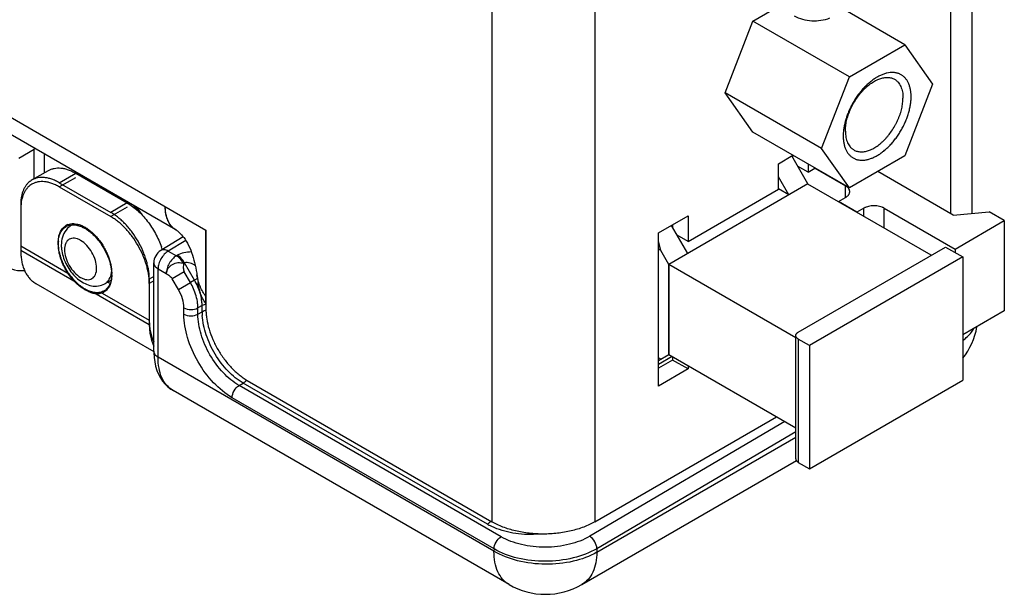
# Model space of a CAD drawing. Header units: inches. Extents: x 0 to 22, y 0 to 17.
# Tile 9 of 29: x 3.1 to 4.5, y 11.1 to 11.9. Entities that reach past the tile are written whole.
import ezdxf

# ---------------------------------------------------------------- set-up
doc = ezdxf.new("R2010")
doc.units = ezdxf.units.IN
doc.header["$LTSCALE"] = 1.21
doc.header["$MEASUREMENT"] = 0
doc.layers.get('0').update_dxf_attribs({"linetype": 'CONTINUOUS'})
for name, color, linetype in [('02___PRT_ALL_AXES', 7, 'CONTINUOUS'), ('03___PRT_ALL_CURVES', 7, 'CONTINUOUS'), ('FEATURES', 7, 'CONTINUOUS')]:
    doc.layers.add(name, color=color, linetype=linetype)

msp = doc.modelspace()

# ---------------------------------------------------------------- linework, layer by layer
at = {"color": 3, "linetype": 'CONTINUOUS'}
for p, q in [((4.4292, 14.1102), (4.4292, 11.6152)), ((3.7695, 13.7871), (3.7695, 11.1915)), ((3.911, 13.7871), (3.911, 11.1915)), ((1.9806, 12.3984), (3.3764, 11.5924)), ((3.335, 11.5927), (1.9951, 12.3663)), ((4.3999, 12.0001), (4.3999, 11.6153)), ((4.2042, 11.6721), (4.2137, 11.6776)), ((3.3764, 11.5924), (3.3764, 11.4839)), ((3.3653, 11.5251), (3.3641, 11.531)), ((3.433, 11.3859), (3.7695, 11.1915)), ((3.911, 11.1915), (4.1609, 11.3358))]:
    msp.add_line(p, q, dxfattribs=at)
at = {"color": 7, "linetype": 'CONTINUOUS'}
for p, q in [((4.1285, 11.8795), (4.1631, 11.8995)), ((4.3374, 11.847), (4.2584, 11.8926)), ((4.0903, 11.7811), (4.1285, 11.8795)), ((4.261, 11.8029), (4.1285, 11.8795)), ((4.261, 11.8029), (4.3374, 11.847)), ((4.3374, 11.847), (4.3755, 11.7927)), ((4.2229, 11.7045), (4.261, 11.8029)), ((4.3755, 11.7927), (4.3374, 11.6943)), ((4.2229, 11.7045), (4.0903, 11.7811)), ((4.1285, 11.7268), (4.0903, 11.7811)), ((4.261, 11.6502), (4.1285, 11.7268)), ((3.119, 11.6911), (3.1405, 11.7037)), ((3.1414, 11.7044), (3.1405, 11.704)), ((3.1417, 11.7043), (3.1405, 11.7037)), ((3.1405, 11.663), (3.1405, 11.7037)), ((3.1546, 11.6711), (3.1546, 11.6969)), ((4.261, 11.6502), (4.2229, 11.7045)), ((4.2041, 11.6557), (4.1818, 11.6942)), ((4.3374, 11.6943), (4.261, 11.6502)), ((4.2136, 11.6775), (4.2557, 11.6532)), ((4.4039, 11.613), (4.3002, 11.6728)), ((3.1748, 11.6517), (3.1974, 11.6648)), ((4.2041, 11.6557), (4.0128, 11.5452)), ((4.178, 11.6406), (4.1636, 11.6656)), ((4.3735, 11.5577), (4.2039, 11.6556)), ((4.2041, 11.6557), (4.2041, 11.6556)), ((3.1748, 11.6517), (3.2455, 11.6109)), ((4.178, 11.6406), (4.1637, 11.6489)), ((4.2557, 11.6371), (4.2557, 11.6532)), ((3.1223, 11.6295), (3.1218, 11.624)), ((4.246, 11.6315), (4.2557, 11.6371)), ((4.2713, 11.6168), (4.246, 11.6315)), ((4.246, 11.6315), (4.246, 11.6313)), ((3.1218, 11.6211), (3.1218, 11.5648)), ((3.2682, 11.624), (3.2455, 11.6109)), ((4.2811, 11.6225), (4.2713, 11.6168)), ((4.2713, 11.6168), (4.2713, 11.6167)), ((4.2811, 11.611), (4.2811, 11.6225)), ((4.3089, 11.6225), (4.4064, 11.5662)), ((4.3089, 11.595), (4.3089, 11.6225)), ((4.4039, 11.613), (4.4531, 11.6173)), ((4.474, 11.6053), (4.4531, 11.6173)), ((4.4064, 11.5662), (4.474, 11.6053)), ((4.474, 11.6053), (4.474, 11.4812)), ((3.1927, 11.5995), (3.1911, 11.5986)), ((4.0388, 11.5603), (4.0166, 11.5988)), ((3.3451, 11.5831), (3.3144, 11.5644)), ((3.3486, 11.5782), (3.3245, 11.5635)), ((4.0017, 11.5645), (3.9987, 11.5768)), ((3.3245, 11.5635), (3.3358, 11.557)), ((4.0017, 11.5645), (3.9987, 11.5663)), ((4.0128, 11.5452), (4.0017, 11.5645)), ((4.1908, 11.4522), (4.3932, 11.5691)), ((4.3932, 11.5691), (4.4169, 11.5554)), ((4.4064, 11.5662), (4.4064, 11.5615)), ((3.3048, 11.4259), (3.3048, 11.5473)), ((3.3371, 11.5578), (3.3358, 11.557)), ((3.3471, 11.5472), (3.3458, 11.5464)), ((3.3608, 11.5235), (3.3471, 11.5472)), ((4.4169, 11.5554), (4.2062, 11.4338)), ((4.4169, 11.5554), (4.4169, 11.386)), ((3.3106, 11.5392), (3.3219, 11.5326)), ((3.3106, 11.4177), (3.3106, 11.5392)), ((3.3467, 11.5349), (3.3302, 11.5254)), ((3.3551, 11.5203), (3.3467, 11.5349)), ((4.0128, 11.5452), (4.0128, 11.4215)), ((4.013, 11.5453), (4.1874, 11.4446)), ((4.013, 11.4212), (4.013, 11.5453)), ((3.2459, 11.5233), (3.2374, 11.5186)), ((3.2436, 11.5247), (3.2449, 11.5272)), ((3.3048, 11.5226), (3.2986, 11.5191)), ((3.3386, 11.5108), (3.3302, 11.5254)), ((3.3386, 11.5108), (3.3551, 11.5203)), ((3.3608, 11.5235), (3.3551, 11.5203)), ((3.3649, 11.5259), (3.3608, 11.5235)), ((3.2986, 11.5191), (3.2986, 11.4627)), ((3.3461, 11.4769), (3.3461, 11.4855)), ((3.3711, 11.4886), (3.3654, 11.4854)), ((3.3654, 11.4768), (3.3654, 11.4854)), ((3.3654, 11.4768), (3.3711, 11.48)), ((3.3725, 11.4893), (3.3711, 11.4886)), ((3.3711, 11.48), (3.3711, 11.4886)), ((3.3725, 11.4807), (3.3711, 11.48)), ((4.474, 11.4812), (4.4169, 11.4482)), ((4.1874, 11.278), (4.1874, 11.4474)), ((4.2062, 11.4338), (4.1908, 11.4426)), ((4.1908, 11.4426), (4.1908, 11.2732)), ((3.3048, 11.4259), (3.3048, 11.4241)), ((4.2062, 11.4338), (4.2062, 11.2644)), ((3.7724, 11.1511), (3.3106, 11.4177)), ((3.9987, 11.4133), (4.013, 11.4216)), ((4.0175, 11.4186), (3.9987, 11.4077)), ((4.0017, 11.4151), (3.9987, 11.4168)), ((4.013, 11.4212), (4.1874, 11.3205)), ((4.2062, 11.2644), (4.4169, 11.386)), ((3.7931, 11.1053), (3.3312, 11.372)), ((3.4221, 11.3789), (3.4276, 11.382)), ((3.7821, 11.171), (3.4221, 11.3789)), ((3.4289, 11.3828), (3.4276, 11.382)), ((3.7634, 11.1881), (3.4276, 11.382)), ((3.7725, 11.1542), (3.4124, 11.362)), ((4.1724, 11.3292), (3.9041, 11.1716)), ((3.9138, 11.1497), (4.1874, 11.3076)), ((4.1874, 11.3152), (3.9139, 11.1546)), ((3.8931, 11.1053), (4.1881, 11.2756)), ((4.1908, 11.2732), (4.2062, 11.2644)), ((3.7647, 11.189), (3.7634, 11.1881)), ((3.7727, 11.1835), (3.7654, 11.187)), ((3.7725, 11.1542), (3.7724, 11.1511)), ((3.9139, 11.1546), (3.9138, 11.1497))]:
    msp.add_line(p, q, dxfattribs=at)
at = {"color": 3, "linetype": 'CONTINUOUS'}
for points in [[(3.335, 11.5927), (3.3353, 11.5925), (3.3362, 11.5919), (3.3372, 11.5912), (3.3384, 11.5902), (3.3398, 11.589), (3.3412, 11.5876), (3.3427, 11.586), (3.3443, 11.5841), (3.346, 11.582), (3.3477, 11.5797), (3.3494, 11.5771), (3.351, 11.5742), (3.3526, 11.5712), (3.3541, 11.568), (3.3555, 11.5647), (3.3568, 11.5614), (3.3579, 11.5581), (3.359, 11.5547), (3.36, 11.5512), (3.3609, 11.5477), (3.3617, 11.5441), (3.3625, 11.5405), (3.3632, 11.5368), (3.3638, 11.533), (3.3641, 11.531)], [(3.3641, 11.531), (3.3644, 11.5293), (3.3649, 11.5258), (3.3654, 11.5221), (3.3656, 11.5204)]]:
    msp.add_lwpolyline(points, dxfattribs=at)
at = {"color": 7, "linetype": 'CONTINUOUS'}
msp.add_lwpolyline([(3.3048, 11.4241), (3.3051, 11.4175), (3.306, 11.4112), (3.3073, 11.4052), (3.309, 11.3996), (3.3112, 11.3943), (3.3138, 11.3894), (3.3169, 11.3848), (3.3203, 11.3807), (3.3242, 11.377), (3.3283, 11.3738), (3.3312, 11.3721)], dxfattribs=at)
for centre, radius, start, end in [((3.216, 11.6278), 0.0364, 96.8235, 100.2833), ((3.2239, 11.6247), 0.0336, 95.8947, 97.9241), ((3.1895, 11.6212), 0.0677, 177.575, 180.0208), ((3.1671, 11.5326), 0.1442, 36.9206, 40.6089), ((3.1561, 11.5254), 0.1593, 32.9769, 38.1013), ((3.2051, 11.576), 0.0266, 134.9533, 141.8613), ((3.2048, 11.5763), 0.0262, 128.1959, 134.9581), ((3.2043, 11.5769), 0.0253, 121.253, 128.1987), ((3.1992, 11.5854), 0.0155, 113.38, 121.2414), ((3.3248, 11.5473), 0.02, 121.2963, 180.0115), ((3.1594, 11.5482), 0.0337, 233.3418, 234.6023), ((3.1592, 11.548), 0.0334, 234.5994, 239.9873), ((3.2804, 11.4773), 0.0862, 23.5221, 29.9233), ((3.2865, 11.4804), 0.0859, 28.7214, 30.0941), ((3.2887, 11.4816), 0.0834, 21.3128, 28.7787), ((3.451, 11.4802), 0.0798, 180.1089, 183.6373), ((4.3381, 11.4777), 0.1, 322.056, 349.4859), ((3.8035, 11.2576), 0.0802, 240.0055, 241.6409), ((3.8431, 11.1919), 0.1, 239.9995, 299.9999)]:
    msp.add_arc(centre, radius, start, end, dxfattribs=at)
msp.add_ellipse((3.1547, 11.6278), major_axis=(0.0507, 0.0862), ratio=0.582437, start_param=-3.922731, end_param=-2.749826, dxfattribs=at)
for points, knots in [([(4.2339, 11.8834), (4.23, 11.8819), (4.2219, 11.8797), (4.2094, 11.879), (4.1969, 11.8811), (4.1892, 11.8844), (4.1855, 11.8865)], [0, 0, 0, 0, 0.249256, 0.498656, 0.749004, 1, 1, 1, 1]), ([(4.3459, 11.7756), (4.3459, 11.7773), (4.3457, 11.7806), (4.3451, 11.7855), (4.344, 11.79), (4.3424, 11.7941), (4.3408, 11.7972), (4.3393, 11.7994), (4.338, 11.801), (4.3367, 11.8024), (4.3353, 11.8036), (4.3338, 11.8048), (4.3322, 11.8058), (4.3306, 11.8067), (4.3288, 11.8074), (4.327, 11.808), (4.3251, 11.8084), (4.3232, 11.8087), (4.3205, 11.8089), (4.317, 11.8088), (4.3126, 11.8081), (4.3082, 11.8068), (4.3037, 11.8049), (4.2991, 11.8025), (4.2945, 11.7996), (4.29, 11.7962), (4.2856, 11.7924), (4.2813, 11.7881), (4.2771, 11.7834), (4.2732, 11.7785), (4.2695, 11.7732), (4.2662, 11.7677), (4.2631, 11.762), (4.2604, 11.7562), (4.258, 11.7503), (4.256, 11.7444), (4.2545, 11.7385), (4.2534, 11.7328), (4.2527, 11.7272), (4.2525, 11.7235), (4.2525, 11.7217)], [0, 0, 0, 0, 0.030976, 0.060367, 0.088146, 0.114399, 0.139287, 0.151298, 0.163062, 0.174623, 0.186028, 0.197326, 0.20857, 0.219815, 0.231113, 0.242518, 0.25408, 0.265844, 0.277855, 0.302744, 0.329002, 0.356782, 0.386162, 0.41715, 0.449696, 0.4837, 0.519024, 0.555494, 0.59291, 0.631055, 0.669692, 0.708579, 0.747465, 0.786102, 0.824246, 0.861662, 0.898128, 0.933451, 0.967465, 1, 1, 1, 1]), ([(4.2555, 11.7281), (4.2555, 11.7293), (4.2556, 11.7316), (4.256, 11.7364), (4.2571, 11.7425), (4.2589, 11.7487), (4.2606, 11.7536), (4.2622, 11.7574), (4.2639, 11.7611), (4.2664, 11.766), (4.2699, 11.7719), (4.2739, 11.7774), (4.2773, 11.7815), (4.2799, 11.7845), (4.2827, 11.7872), (4.2863, 11.7906), (4.2902, 11.7936), (4.2941, 11.7961), (4.297, 11.7978), (4.2999, 11.7992), (4.3028, 11.8003), (4.3056, 11.8012), (4.3084, 11.8018), (4.3111, 11.8021), (4.3138, 11.8021), (4.3163, 11.8019), (4.3187, 11.8014), (4.321, 11.8006), (4.3224, 11.7999), (4.3231, 11.7995)], [0, 0, 0, 0, 0.030646, 0.062382, 0.128717, 0.198283, 0.234033, 0.270259, 0.306836, 0.343634, 0.417345, 0.49035, 0.526272, 0.561636, 0.596326, 0.630236, 0.695306, 0.726334, 0.756267, 0.78507, 0.812727, 0.839245, 0.864661, 0.889041, 0.912483, 0.935122, 0.95712, 0.978674, 1, 1, 1, 1]), ([(4.3231, 11.7995), (4.3236, 11.7992), (4.3245, 11.7986), (4.3258, 11.7977), (4.3269, 11.7966), (4.3285, 11.795), (4.3301, 11.7927), (4.3318, 11.7896), (4.3331, 11.7861), (4.334, 11.7823), (4.3346, 11.7781), (4.3347, 11.7753), (4.3347, 11.7738)], [0, 0, 0, 0, 0.053915, 0.108089, 0.162773, 0.218209, 0.332132, 0.45146, 0.57734, 0.710555, 0.851502, 1, 1, 1, 1]), ([(4.2525, 11.7217), (4.2525, 11.72), (4.2527, 11.7166), (4.2533, 11.7117), (4.2544, 11.7072), (4.256, 11.7031), (4.2576, 11.7), (4.2591, 11.6978), (4.2604, 11.6963), (4.2617, 11.6949), (4.2631, 11.6936), (4.2646, 11.6924), (4.2662, 11.6914), (4.2679, 11.6906), (4.2696, 11.6898), (4.2714, 11.6893), (4.2733, 11.6888), (4.2752, 11.6885), (4.2779, 11.6883), (4.2814, 11.6884), (4.2858, 11.6892), (4.2902, 11.6905), (4.2947, 11.6923), (4.2993, 11.6947), (4.3039, 11.6976), (4.3084, 11.701), (4.3128, 11.7049), (4.3171, 11.7091), (4.3213, 11.7138), (4.3252, 11.7188), (4.3289, 11.724), (4.3323, 11.7295), (4.3353, 11.7352), (4.3381, 11.741), (4.3404, 11.7469), (4.3424, 11.7528), (4.3439, 11.7587), (4.345, 11.7644), (4.3457, 11.7701), (4.3459, 11.7738), (4.3459, 11.7756)], [0, 0, 0, 0, 0.030976, 0.060367, 0.088146, 0.114399, 0.139287, 0.151298, 0.163062, 0.174623, 0.186028, 0.197326, 0.20857, 0.219815, 0.231113, 0.242518, 0.25408, 0.265844, 0.277855, 0.302744, 0.329002, 0.356782, 0.386162, 0.41715, 0.449696, 0.4837, 0.519024, 0.555494, 0.59291, 0.631055, 0.669692, 0.708579, 0.747465, 0.786102, 0.824246, 0.861662, 0.898128, 0.933451, 0.967465, 1, 1, 1, 1]), ([(4.2671, 11.7025), (4.2678, 11.7021), (4.2692, 11.7014), (4.2715, 11.7006), (4.274, 11.7001), (4.2765, 11.6998), (4.2791, 11.6999), (4.2818, 11.7002), (4.2846, 11.7008), (4.2874, 11.7016), (4.2903, 11.7028), (4.2932, 11.7042), (4.2961, 11.7058), (4.3001, 11.7084), (4.3039, 11.7114), (4.3076, 11.7147), (4.3103, 11.7175), (4.313, 11.7204), (4.3164, 11.7246), (4.3204, 11.7301), (4.3239, 11.736), (4.3264, 11.7408), (4.3281, 11.7446), (4.3296, 11.7483), (4.3314, 11.7533), (4.3331, 11.7594), (4.3342, 11.7656), (4.3346, 11.7704), (4.3347, 11.7727), (4.3347, 11.7738)], [0, 0, 0, 0, 0.021326, 0.04288, 0.064878, 0.087517, 0.110959, 0.135339, 0.160755, 0.187273, 0.21493, 0.243733, 0.273666, 0.304694, 0.369764, 0.403674, 0.438364, 0.473728, 0.50965, 0.582655, 0.656366, 0.693164, 0.729741, 0.765967, 0.801717, 0.871283, 0.937618, 0.969354, 1, 1, 1, 1]), ([(4.2555, 11.7281), (4.2555, 11.7267), (4.2556, 11.7238), (4.2562, 11.7197), (4.2571, 11.7159), (4.2584, 11.7124), (4.2601, 11.7093), (4.2618, 11.707), (4.2633, 11.7054), (4.2645, 11.7043), (4.2658, 11.7033), (4.2667, 11.7027), (4.2671, 11.7025)], [0, 0, 0, 0, 0.148498, 0.289445, 0.42266, 0.54854, 0.667868, 0.781791, 0.837227, 0.891911, 0.946085, 1, 1, 1, 1]), ([(3.1373, 11.6555), (3.1363, 11.6549), (3.1344, 11.6536), (3.1317, 11.6512), (3.1294, 11.6484), (3.1273, 11.6453), (3.1256, 11.6418), (3.1236, 11.6366), (3.1227, 11.6324), (3.1223, 11.6295)], [0, 0, 0, 0, 0.112306, 0.226042, 0.342542, 0.46299, 0.588358, 0.719386, 1, 1, 1, 1]), ([(3.1748, 11.6517), (3.1731, 11.6527), (3.1698, 11.6545), (3.1646, 11.6566), (3.1595, 11.6581), (3.1546, 11.6589), (3.1499, 11.6591), (3.1454, 11.6586), (3.1412, 11.6574), (3.1385, 11.6562), (3.1373, 11.6555)], [0, 0, 0, 0, 0.148588, 0.289513, 0.422729, 0.548649, 0.668007, 0.781943, 0.89199, 1, 1, 1, 1]), ([(4.2597, 11.6499), (4.2592, 11.6505), (4.2583, 11.6514), (4.2569, 11.6524), (4.2561, 11.6529), (4.2557, 11.6532)], [0, 0, 0, 0, 0.47548, 0.731834, 1, 1, 1, 1]), ([(4.2557, 11.6371), (4.2562, 11.6373), (4.257, 11.6379), (4.2582, 11.6388), (4.2592, 11.6397), (4.26, 11.6407), (4.2607, 11.6418), (4.2612, 11.6429), (4.2614, 11.644), (4.2615, 11.6447), (4.2615, 11.6451)], [0, 0, 0, 0, 0.148399, 0.289397, 0.422747, 0.548678, 0.668011, 0.781925, 0.891977, 1, 1, 1, 1]), ([(4.2615, 11.6451), (4.2615, 11.6455), (4.2614, 11.6464), (4.2611, 11.6476), (4.2605, 11.6488), (4.26, 11.6496), (4.2597, 11.6499)], [0, 0, 0, 0, 0.237199, 0.479852, 0.732807, 1, 1, 1, 1]), ([(4.3089, 11.6225), (4.3085, 11.6227), (4.3075, 11.6232), (4.3054, 11.6241), (4.3025, 11.625), (4.2995, 11.6255), (4.2969, 11.6257), (4.295, 11.6258), (4.2931, 11.6257), (4.2905, 11.6255), (4.2875, 11.625), (4.2846, 11.6241), (4.2825, 11.6232), (4.2815, 11.6227), (4.2811, 11.6225)], [0, 0, 0, 0, 0.055786, 0.114178, 0.237367, 0.366956, 0.433263, 0.5, 0.566737, 0.633044, 0.762632, 0.885822, 0.944214, 1, 1, 1, 1]), ([(3.2986, 11.5191), (3.2986, 11.5211), (3.2984, 11.5253), (3.2976, 11.5317), (3.2963, 11.5382), (3.2946, 11.5449), (3.2924, 11.5516), (3.2888, 11.5606), (3.2833, 11.5715), (3.2766, 11.5817), (3.2706, 11.5893), (3.2659, 11.5945), (3.261, 11.5994), (3.256, 11.6038), (3.2509, 11.6076), (3.2473, 11.6099), (3.2455, 11.6109)], [0, 0, 0, 0, 0.055836, 0.114192, 0.174797, 0.237374, 0.301576, 0.367026, 0.499994, 0.632963, 0.698414, 0.762618, 0.825196, 0.885803, 0.944162, 1, 1, 1, 1]), ([(3.1842, 11.5924), (3.1819, 11.5895), (3.1786, 11.5827), (3.1776, 11.5753), (3.1776, 11.5716)], [0, 0, 0, 0, 0.493714, 1, 1, 1, 1]), ([(3.2262, 11.54), (3.2262, 11.5436), (3.2248, 11.5512), (3.2201, 11.5619), (3.2132, 11.5714), (3.206, 11.5774), (3.2, 11.5803), (3.1958, 11.5813), (3.1919, 11.5812), (3.1884, 11.5799), (3.1855, 11.5775), (3.1827, 11.5728), (3.182, 11.5684), (3.182, 11.5655)], [0, 0, 0, 0, 0.138346, 0.291579, 0.444828, 0.583166, 0.64366, 0.697777, 0.74645, 0.791907, 0.837364, 0.886024, 1, 1, 1, 1]), ([(3.1218, 11.5648), (3.1218, 11.5624), (3.122, 11.5577), (3.1228, 11.551), (3.1242, 11.5446), (3.1262, 11.5388), (3.1286, 11.5334), (3.1317, 11.5287), (3.1352, 11.5245), (3.1378, 11.5222), (3.1393, 11.5212)], [0, 0, 0, 0, 0.146945, 0.287102, 0.420263, 0.546665, 0.666872, 0.781714, 0.892294, 1, 1, 1, 1]), ([(3.1776, 11.5716), (3.1776, 11.5705), (3.1778, 11.5663), (3.1785, 11.5621), (3.1793, 11.5589)], [0, 0, 0, 0, 0.243355, 1, 1, 1, 1]), ([(3.182, 11.5655), (3.182, 11.5618), (3.1834, 11.5542), (3.1881, 11.5435), (3.1951, 11.534), (3.2022, 11.528), (3.2082, 11.5251), (3.2124, 11.5241), (3.2163, 11.5242), (3.2198, 11.5255), (3.2227, 11.5279), (3.2255, 11.5326), (3.2262, 11.537), (3.2262, 11.54)], [0, 0, 0, 0, 0.138346, 0.291579, 0.444828, 0.583166, 0.64366, 0.697777, 0.74645, 0.791907, 0.837364, 0.886024, 1, 1, 1, 1]), ([(3.3245, 11.5635), (3.3225, 11.5623), (3.3188, 11.5591), (3.3144, 11.5531), (3.3115, 11.5463), (3.3106, 11.5415), (3.3106, 11.5392)], [0, 0, 0, 0, 0.238308, 0.501085, 0.763267, 1, 1, 1, 1]), ([(3.3245, 11.5635), (3.3228, 11.5645), (3.3195, 11.5659), (3.3157, 11.5652), (3.3144, 11.5644)], [0, 0, 0, 0, 0.552963, 1, 1, 1, 1]), ([(3.3564, 11.5623), (3.353, 11.5623), (3.3463, 11.5616), (3.3398, 11.5594), (3.3371, 11.5578)], [0, 0, 0, 0, 0.523095, 1, 1, 1, 1]), ([(3.1793, 11.5589), (3.181, 11.5521), (3.1869, 11.539), (3.1985, 11.5257), (3.2099, 11.5185), (3.2191, 11.5154), (3.2286, 11.5151), (3.2346, 11.5171), (3.2373, 11.5185)], [0, 0, 0, 0, 0.265645, 0.526848, 0.649683, 0.767771, 0.883918, 1, 1, 1, 1]), ([(3.3048, 11.5473), (3.3048, 11.5458), (3.3061, 11.5423), (3.309, 11.5401), (3.3106, 11.5392)], [0, 0, 0, 0, 0.449192, 1, 1, 1, 1]), ([(3.3358, 11.557), (3.3338, 11.5558), (3.3301, 11.5526), (3.3257, 11.5466), (3.3228, 11.5398), (3.3219, 11.5349), (3.3219, 11.5326)], [0, 0, 0, 0, 0.238326, 0.501098, 0.763273, 1, 1, 1, 1]), ([(3.3458, 11.5464), (3.3445, 11.5466), (3.3419, 11.5472), (3.3378, 11.5476), (3.3337, 11.5466), (3.3287, 11.5443), (3.3238, 11.54), (3.3219, 11.535), (3.3219, 11.5326)], [0, 0, 0, 0, 0.12455, 0.255871, 0.38993, 0.523539, 0.774946, 1, 1, 1, 1]), ([(3.3458, 11.5464), (3.3452, 11.5476), (3.3425, 11.5516), (3.3389, 11.5552), (3.3358, 11.557)], [0, 0, 0, 0, 0.267287, 1, 1, 1, 1]), ([(3.3471, 11.5472), (3.3464, 11.5483), (3.3438, 11.5524), (3.3402, 11.556), (3.3371, 11.5578)], [0, 0, 0, 0, 0.267282, 1, 1, 1, 1]), ([(3.3458, 11.5464), (3.3456, 11.5445), (3.3449, 11.5406), (3.3457, 11.5366), (3.3467, 11.5349)], [0, 0, 0, 0, 0.496868, 1, 1, 1, 1]), ([(3.3619, 11.5434), (3.3596, 11.5448), (3.3559, 11.5467), (3.3509, 11.5481), (3.3481, 11.5478), (3.3471, 11.5472)], [0, 0, 0, 0, 0.514121, 0.768744, 1, 1, 1, 1]), ([(3.2449, 11.5272), (3.2451, 11.5278), (3.246, 11.5301), (3.2466, 11.5326), (3.2468, 11.5345)], [0, 0, 0, 0, 0.237833, 1, 1, 1, 1]), ([(3.2374, 11.5186), (3.238, 11.5189), (3.2405, 11.5205), (3.2424, 11.5228), (3.2436, 11.5247)], [0, 0, 0, 0, 0.244253, 1, 1, 1, 1]), ([(3.3219, 11.5326), (3.3234, 11.5317), (3.3266, 11.5298), (3.3292, 11.527), (3.3302, 11.5254)], [0, 0, 0, 0, 0.485631, 1, 1, 1, 1]), ([(3.3461, 11.4855), (3.3461, 11.4897), (3.3446, 11.4986), (3.341, 11.5067), (3.3386, 11.5108)], [0, 0, 0, 0, 0.474421, 1, 1, 1, 1]), ([(3.3654, 11.4854), (3.3654, 11.4875), (3.3648, 11.4965), (3.3622, 11.5053), (3.3594, 11.5117)], [0, 0, 0, 0, 0.231107, 1, 1, 1, 1]), ([(3.3711, 11.4886), (3.3711, 11.4905), (3.3707, 11.4984), (3.3686, 11.5062), (3.3664, 11.5119)], [0, 0, 0, 0, 0.232578, 1, 1, 1, 1]), ([(3.3461, 11.4855), (3.349, 11.4839), (3.3558, 11.4825), (3.3626, 11.4838), (3.3654, 11.4854)], [0, 0, 0, 0, 0.498873, 1, 1, 1, 1]), ([(3.3764, 11.4905), (3.376, 11.4904), (3.3747, 11.4901), (3.3734, 11.4897), (3.3725, 11.4893)], [0, 0, 0, 0, 0.259173, 1, 1, 1, 1]), ([(3.3765, 11.4819), (3.3761, 11.4818), (3.3748, 11.4815), (3.3734, 11.4811), (3.3725, 11.4807)], [0, 0, 0, 0, 0.25927, 1, 1, 1, 1]), ([(3.3461, 11.4769), (3.349, 11.4752), (3.3558, 11.4739), (3.3626, 11.4752), (3.3654, 11.4768)], [0, 0, 0, 0, 0.498873, 1, 1, 1, 1]), ([(3.4124, 11.362), (3.403, 11.3675), (3.3852, 11.3825), (3.3644, 11.4109), (3.3502, 11.4431), (3.3461, 11.466), (3.3461, 11.4769)], [0, 0, 0, 0, 0.237183, 0.499994, 0.762811, 1, 1, 1, 1]), ([(3.4221, 11.3789), (3.4141, 11.3835), (3.3988, 11.3962), (3.381, 11.4205), (3.3689, 11.4479), (3.3654, 11.4675), (3.3654, 11.4768)], [0, 0, 0, 0, 0.237316, 0.500087, 0.762814, 1, 1, 1, 1]), ([(3.4276, 11.382), (3.42, 11.3864), (3.4055, 11.3985), (3.3883, 11.4213), (3.376, 11.4474), (3.3719, 11.4661), (3.3713, 11.4751)], [0, 0, 0, 0, 0.234934, 0.495391, 0.758336, 1, 1, 1, 1]), ([(3.2986, 11.4627), (3.2986, 11.4599), (3.2988, 11.4545), (3.3003, 11.4444), (3.3026, 11.4373), (3.3047, 11.433)], [0, 0, 0, 0, 0.272544, 0.530182, 1, 1, 1, 1]), ([(4.1874, 11.4474), (4.1874, 11.4477), (4.1874, 11.4481), (4.1876, 11.4488), (4.1879, 11.4494), (4.1883, 11.4501), (4.1888, 11.4507), (4.1894, 11.4512), (4.1901, 11.4518), (4.1906, 11.4521), (4.1908, 11.4522)], [0, 0, 0, 0, 0.108023, 0.218075, 0.331989, 0.451322, 0.577253, 0.710603, 0.851601, 1, 1, 1, 1]), ([(4.4169, 11.4408), (4.4186, 11.442), (4.4244, 11.4467), (4.4295, 11.4524), (4.4323, 11.4571)], [0, 0, 0, 0, 0.267639, 1, 1, 1, 1]), ([(4.1908, 11.4426), (4.1906, 11.4428), (4.1901, 11.4431), (4.1894, 11.4436), (4.1888, 11.4442), (4.1883, 11.4448), (4.1879, 11.4454), (4.1876, 11.4461), (4.1874, 11.4468), (4.1874, 11.4472), (4.1874, 11.4474)], [0, 0, 0, 0, 0.148399, 0.289397, 0.422747, 0.548678, 0.668011, 0.781925, 0.891977, 1, 1, 1, 1]), ([(3.3048, 11.4259), (3.3048, 11.4243), (3.3061, 11.4209), (3.309, 11.4187), (3.3106, 11.4177)], [0, 0, 0, 0, 0.449251, 1, 1, 1, 1]), ([(3.3312, 11.3721), (3.3279, 11.374), (3.3217, 11.3791), (3.3152, 11.3898), (3.3114, 11.4031), (3.3106, 11.4127), (3.3106, 11.4177)], [0, 0, 0, 0, 0.21713, 0.450151, 0.709663, 1, 1, 1, 1]), ([(3.4324, 11.3862), (3.4321, 11.3859), (3.4311, 11.3847), (3.4299, 11.3836), (3.4289, 11.3828)], [0, 0, 0, 0, 0.260274, 1, 1, 1, 1]), ([(3.4124, 11.362), (3.4124, 11.3654), (3.4147, 11.3719), (3.4192, 11.3772), (3.4221, 11.3789)], [0, 0, 0, 0, 0.499427, 1, 1, 1, 1]), ([(4.1874, 11.278), (4.1874, 11.2778), (4.1874, 11.2773), (4.1876, 11.2767), (4.1879, 11.276), (4.1883, 11.2754), (4.1888, 11.2748), (4.1894, 11.2742), (4.1901, 11.2737), (4.1906, 11.2734), (4.1908, 11.2732)], [0, 0, 0, 0, 0.108023, 0.218075, 0.331989, 0.451322, 0.577253, 0.710603, 0.851601, 1, 1, 1, 1]), ([(3.7681, 11.1924), (3.7679, 11.192), (3.7668, 11.1908), (3.7656, 11.1897), (3.7647, 11.189)], [0, 0, 0, 0, 0.260247, 1, 1, 1, 1]), ([(3.835, 11.1747), (3.8241, 11.1737), (3.8028, 11.1742), (3.7821, 11.1795), (3.7727, 11.1835)], [0, 0, 0, 0, 0.516258, 1, 1, 1, 1]), ([(3.7725, 11.1542), (3.7725, 11.1575), (3.7747, 11.164), (3.7793, 11.1693), (3.7821, 11.171)], [0, 0, 0, 0, 0.499427, 1, 1, 1, 1]), ([(3.9041, 11.1716), (3.8954, 11.1665), (3.8753, 11.1591), (3.8431, 11.1554), (3.8109, 11.1587), (3.7908, 11.166), (3.7821, 11.171)], [0, 0, 0, 0, 0.237716, 0.500565, 0.763104, 1, 1, 1, 1]), ([(3.9139, 11.1546), (3.9139, 11.1579), (3.9116, 11.1646), (3.907, 11.1699), (3.9041, 11.1716)], [0, 0, 0, 0, 0.498263, 1, 1, 1, 1]), ([(3.9139, 11.1546), (3.9039, 11.1487), (3.8806, 11.1401), (3.8432, 11.1359), (3.8059, 11.1399), (3.7825, 11.1483), (3.7725, 11.1542)], [0, 0, 0, 0, 0.237566, 0.500334, 0.76292, 1, 1, 1, 1]), ([(3.9138, 11.1497), (3.9038, 11.1439), (3.8805, 11.1355), (3.8431, 11.1318), (3.8057, 11.1363), (3.7824, 11.1451), (3.7724, 11.1511)], [0, 0, 0, 0, 0.23668, 0.498901, 0.76172, 1, 1, 1, 1]), ([(3.7931, 11.1053), (3.7898, 11.1072), (3.7837, 11.1124), (3.7771, 11.1231), (3.7732, 11.1364), (3.7724, 11.146), (3.7724, 11.1511)], [0, 0, 0, 0, 0.217778, 0.45094, 0.710232, 1, 1, 1, 1]), ([(3.9138, 11.1497), (3.9138, 11.1448), (3.9129, 11.1354), (3.9089, 11.1226), (3.9024, 11.1122), (3.8964, 11.1072), (3.8931, 11.1053)], [0, 0, 0, 0, 0.288757, 0.547682, 0.781253, 1, 1, 1, 1])]:
    msp.add_open_spline(points, degree=3, knots=knots, dxfattribs=at)
at = {"color": 3, "linetype": 'CONTINUOUS'}
for points, knots in [([(3.335, 11.5927), (3.3339, 11.5933), (3.3317, 11.5949), (3.3288, 11.5977), (3.3263, 11.6011), (3.3234, 11.6065), (3.3211, 11.6144), (3.3205, 11.6212), (3.3205, 11.6247)], [0, 0, 0, 0, 0.108091, 0.218236, 0.332274, 0.451708, 0.710619, 1, 1, 1, 1]), ([(3.3688, 11.5142), (3.3677, 11.5168), (3.3664, 11.5204), (3.3655, 11.5241), (3.3653, 11.5251)], [0, 0, 0, 0, 0.749543, 1, 1, 1, 1]), ([(3.3675, 11.5105), (3.3673, 11.5113), (3.3665, 11.5146), (3.3659, 11.5179), (3.3656, 11.5204)], [0, 0, 0, 0, 0.248794, 1, 1, 1, 1]), ([(3.3713, 11.4997), (3.3701, 11.5023), (3.3687, 11.5059), (3.3677, 11.5096), (3.3675, 11.5105)], [0, 0, 0, 0, 0.74936, 1, 1, 1, 1]), ([(3.3764, 11.5014), (3.3748, 11.5033), (3.372, 11.5074), (3.3697, 11.5119), (3.3688, 11.5142)], [0, 0, 0, 0, 0.504407, 1, 1, 1, 1]), ([(3.3764, 11.4912), (3.3759, 11.4919), (3.374, 11.4946), (3.3724, 11.4975), (3.3713, 11.4997)], [0, 0, 0, 0, 0.252685, 1, 1, 1, 1]), ([(3.3764, 11.4839), (3.3764, 11.4817), (3.3766, 11.4772), (3.3777, 11.468), (3.3805, 11.456), (3.3857, 11.4418), (3.3927, 11.428), (3.4012, 11.415), (3.4109, 11.4033), (3.4199, 11.395), (3.4273, 11.3894), (3.4311, 11.387), (3.433, 11.3859)], [0, 0, 0, 0, 0.05579, 0.114185, 0.237384, 0.366987, 0.499994, 0.633001, 0.762607, 0.88581, 0.944208, 1, 1, 1, 1]), ([(3.911, 11.1915), (3.9086, 11.1902), (3.9036, 11.1876), (3.8929, 11.183), (3.8783, 11.1786), (3.8596, 11.1753), (3.8403, 11.1743), (3.8209, 11.1753), (3.8022, 11.1786), (3.7876, 11.183), (3.7769, 11.1876), (3.7719, 11.1902), (3.7695, 11.1915)], [0, 0, 0, 0, 0.055792, 0.114189, 0.23739, 0.366994, 0.5, 0.633006, 0.76261, 0.885811, 0.944208, 1, 1, 1, 1])]:
    msp.add_open_spline(points, degree=3, knots=knots, dxfattribs=at)
at = {"layer": '02___PRT_ALL_AXES', "color": 3, "linetype": 'CONTINUOUS'}
for p, q in [((4.1636, 11.6836), (4.1834, 11.6951)), ((4.1636, 11.6487), (4.1636, 11.6836)), ((4.2042, 11.6831), (4.2042, 11.6721)), ((4.0392, 11.5768), (4.1636, 11.6487)), ((3.9987, 11.5884), (4.0392, 11.6118)), ((4.0392, 11.6118), (4.0392, 11.5768)), ((3.9987, 11.3781), (3.9987, 11.5884)), ((4.0392, 11.4015), (3.9987, 11.3781)), ((4.0392, 11.4061), (4.0392, 11.4015))]:
    msp.add_line(p, q, dxfattribs=at)
at = {"layer": '02___PRT_ALL_AXES', "color": 7, "linetype": 'CONTINUOUS'}
for p, q in [((4.183, 11.6948), (4.183, 11.6922)), ((4.2042, 11.6721), (4.1898, 11.6804)), ((4.018, 11.5995), (4.018, 11.5964)), ((4.0392, 11.5768), (4.0243, 11.5854)), ((3.1218, 11.5705), (3.1867, 11.533)), ((3.1218, 11.5648), (3.1979, 11.5209)), ((3.2424, 11.5203), (3.2449, 11.5198)), ((3.1425, 11.519), (3.3048, 11.4253)), ((3.2225, 11.5067), (3.2986, 11.4627)), ((3.2337, 11.5059), (3.2986, 11.4684)), ((3.2429, 11.5155), (3.2411, 11.5129)), ((3.2438, 11.5155), (3.2422, 11.5128)), ((4.018, 11.4137), (3.9987, 11.4026)), ((4.018, 11.4183), (4.018, 11.4137)), ((4.0392, 11.4015), (4.018, 11.4137))]:
    msp.add_line(p, q, dxfattribs=at)
for centre, radius, start, end in [((3.1928, 11.5838), 0.0173, 120.0074, 123.0625), ((3.1929, 11.5837), 0.0174, 111.3558, 119.997), ((3.1929, 11.5821), 0.0174, 111.3558, 119.997), ((3.2195, 11.5734), 0.0461, 175.4685, 180.0226), ((3.2256, 11.5734), 0.0522, 180.0528, 183.5674), ((3.2314, 11.5738), 0.058, 183.591, 186.8255), ((3.1928, 11.5308), 0.0541, 1.8675, 4.221), ((3.2508, 11.5513), 0.0321, 252.6648, 254.9123), ((3.2014, 11.5325), 0.0456, 355.7308, 359.0075), ((3.196, 11.5309), 0.051, 0.927, 1.8454), ((3.1989, 11.5325), 0.048, 358.9988, 0.0011), ((3.1976, 11.5309), 0.0494, 0.0037, 0.9246), ((3.2274, 11.5222), 0.0175, 290.8801, 298.1707), ((3.2275, 11.5238), 0.0174, 296.6047, 299.9989), ((3.2275, 11.5222), 0.0174, 298.1738, 300.0102), ((3.2274, 11.5239), 0.0176, 300.0423, 312.7838), ((3.2264, 11.525), 0.0191, 312.7821, 320.4282), ((3.2253, 11.5243), 0.0205, 319.4187, 325.9183)]:
    msp.add_arc(centre, radius, start, end, dxfattribs=at)
for points, knots in [([(3.1865, 11.5999), (3.1878, 11.6004), (3.1905, 11.6011), (3.1932, 11.6013), (3.1946, 11.6012)], [0, 0, 0, 0, 0.487475, 1, 1, 1, 1]), ([(3.1946, 11.6012), (3.1961, 11.6012), (3.1991, 11.6008), (3.2035, 11.5995), (3.2081, 11.5975), (3.2127, 11.5948), (3.2173, 11.5914), (3.2217, 11.5875), (3.226, 11.5831), (3.23, 11.5782), (3.2337, 11.5729), (3.2371, 11.5673), (3.24, 11.5616), (3.2425, 11.5557), (3.2444, 11.5497), (3.2459, 11.5438), (3.2467, 11.5381), (3.2469, 11.5344), (3.2469, 11.5325)], [0, 0, 0, 0, 0.046557, 0.096572, 0.15028, 0.207659, 0.268487, 0.33237, 0.3988, 0.467161, 0.536783, 0.606948, 0.676923, 0.74597, 0.813393, 0.878586, 0.940982, 1, 1, 1, 1]), ([(3.1734, 11.575), (3.1734, 11.5763), (3.1735, 11.5788), (3.174, 11.5825), (3.1748, 11.586), (3.1759, 11.5891), (3.1773, 11.592), (3.1791, 11.5945), (3.1811, 11.5966), (3.1826, 11.5978), (3.1834, 11.5983)], [0, 0, 0, 0, 0.147709, 0.288356, 0.421702, 0.547894, 0.667636, 0.78195, 0.892196, 1, 1, 1, 1]), ([(3.1736, 11.577), (3.1736, 11.5782), (3.1739, 11.5804), (3.1746, 11.5836), (3.1756, 11.5866), (3.1768, 11.5893), (3.1783, 11.5918), (3.18, 11.5939), (3.182, 11.5957), (3.1834, 11.5967), (3.1842, 11.5972)], [0, 0, 0, 0, 0.145675, 0.284419, 0.416268, 0.541747, 0.661667, 0.777099, 0.889374, 1, 1, 1, 1]), ([(3.1865, 11.5983), (3.1878, 11.5988), (3.1905, 11.5995), (3.1932, 11.5996), (3.1946, 11.5996)], [0, 0, 0, 0, 0.487475, 1, 1, 1, 1]), ([(3.1946, 11.5996), (3.196, 11.5995), (3.1988, 11.5992), (3.2031, 11.598), (3.2075, 11.5961), (3.2119, 11.5937), (3.2163, 11.5906), (3.2206, 11.587), (3.2247, 11.5829), (3.2286, 11.5783), (3.2323, 11.5734), (3.2356, 11.5682), (3.2386, 11.5627), (3.2412, 11.5571), (3.2434, 11.5515), (3.245, 11.5458), (3.2462, 11.5402), (3.2467, 11.5365), (3.2468, 11.5347)], [0, 0, 0, 0, 0.046349, 0.095979, 0.149122, 0.205777, 0.265772, 0.328771, 0.394338, 0.461933, 0.530962, 0.600783, 0.670733, 0.740139, 0.808335, 0.874729, 0.938792, 1, 1, 1, 1]), ([(3.1739, 11.5677), (3.1738, 11.5684), (3.1735, 11.5708), (3.1734, 11.5732), (3.1734, 11.575)], [0, 0, 0, 0, 0.257287, 1, 1, 1, 1]), ([(3.1867, 11.533), (3.185, 11.5357), (3.1818, 11.5411), (3.178, 11.5497), (3.1753, 11.5583), (3.1741, 11.5641), (3.1738, 11.5669)], [0, 0, 0, 0, 0.259612, 0.516474, 0.764836, 1, 1, 1, 1]), ([(3.1979, 11.5209), (3.1963, 11.5224), (3.1933, 11.5257), (3.1891, 11.531), (3.1853, 11.5367), (3.1819, 11.5427), (3.179, 11.5489), (3.1767, 11.5552), (3.175, 11.5615), (3.1742, 11.5657), (3.1739, 11.5677)], [0, 0, 0, 0, 0.12312, 0.249854, 0.37852, 0.507668, 0.635835, 0.761492, 0.883271, 1, 1, 1, 1]), ([(3.2337, 11.5059), (3.2329, 11.5056), (3.2312, 11.5051), (3.2285, 11.5047), (3.2257, 11.5047), (3.2229, 11.5051), (3.2199, 11.5058), (3.2169, 11.5069), (3.2138, 11.5083), (3.2106, 11.51), (3.2074, 11.512), (3.2031, 11.515), (3.1978, 11.5196), (3.1918, 11.5258), (3.1883, 11.5306), (3.1867, 11.533)], [0, 0, 0, 0, 0.045381, 0.091382, 0.138884, 0.188635, 0.241197, 0.296887, 0.355849, 0.41805, 0.483346, 0.551481, 0.694896, 0.845404, 1, 1, 1, 1]), ([(3.2225, 11.5067), (3.2204, 11.507), (3.2173, 11.5079), (3.2133, 11.5097), (3.2101, 11.5113), (3.207, 11.5133), (3.2028, 11.5163), (3.1998, 11.519), (3.1979, 11.5209)], [0, 0, 0, 0, 0.217676, 0.334859, 0.457724, 0.5861, 0.719628, 1, 1, 1, 1]), ([(3.2468, 11.5291), (3.2467, 11.5278), (3.2464, 11.5253), (3.2454, 11.5207), (3.244, 11.5174), (3.2429, 11.5155)], [0, 0, 0, 0, 0.271527, 0.528463, 1, 1, 1, 1]), ([(3.2469, 11.5309), (3.2469, 11.5295), (3.2468, 11.5267), (3.2461, 11.5215), (3.2449, 11.5177), (3.2438, 11.5155)], [0, 0, 0, 0, 0.27229, 0.529909, 1, 1, 1, 1]), ([(3.2353, 11.5082), (3.2343, 11.5078), (3.2324, 11.507), (3.2292, 11.5064), (3.2259, 11.5062), (3.2236, 11.5065), (3.2225, 11.5067)], [0, 0, 0, 0, 0.236556, 0.479622, 0.733209, 1, 1, 1, 1]), ([(3.2408, 11.511), (3.2402, 11.5102), (3.2387, 11.5088), (3.237, 11.5076), (3.2362, 11.5071)], [0, 0, 0, 0, 0.504789, 1, 1, 1, 1])]:
    msp.add_open_spline(points, degree=3, knots=knots, dxfattribs=at)
at = {"layer": '03___PRT_ALL_CURVES', "color": 40, "linetype": 'CONTINUOUS'}
msp.add_line((3.3764, 11.4912), (3.3764, 11.5924), dxfattribs=at)
for points, knots in [([(3.3255, 11.6027), (3.3253, 11.6031), (3.3249, 11.6038), (3.3245, 11.6048), (3.3241, 11.6054), (3.324, 11.6058), (3.3237, 11.6064), (3.3235, 11.6071), (3.3232, 11.6079), (3.323, 11.6084), (3.3228, 11.6088), (3.3227, 11.6093), (3.3225, 11.6101), (3.3222, 11.611), (3.322, 11.6119), (3.3218, 11.6126), (3.3217, 11.6133), (3.3215, 11.6142), (3.3213, 11.6152), (3.3212, 11.616), (3.3211, 11.6165), (3.321, 11.617), (3.321, 11.6176), (3.3209, 11.6186), (3.3208, 11.6197), (3.3207, 11.6207), (3.3206, 11.6218), (3.3206, 11.6231), (3.3206, 11.6242), (3.3205, 11.6247)], [0, 0, 0, 0, 0.0625, 0.125, 0.15625, 0.171875, 0.1875, 0.25, 0.28125, 0.3125, 0.328125, 0.34375, 0.375, 0.4375, 0.46875, 0.5, 0.53125, 0.5625, 0.625, 0.65625, 0.671875, 0.6875, 0.71875, 0.75, 0.8125, 0.84375, 0.875, 0.9375, 1, 1, 1, 1]), ([(3.3295, 11.5971), (3.3293, 11.5973), (3.329, 11.5976), (3.3287, 11.598), (3.3284, 11.5983), (3.3281, 11.5987), (3.3279, 11.599), (3.3276, 11.5993), (3.3274, 11.5996), (3.3271, 11.6), (3.3268, 11.6005), (3.3262, 11.6014), (3.3258, 11.6022), (3.3255, 11.6027)], [0, 0, 0, 0, 0.125, 0.1875, 0.25, 0.3125, 0.375, 0.4375, 0.5, 0.5625, 0.625, 0.75, 1, 1, 1, 1]), ([(3.335, 11.5927), (3.3348, 11.5928), (3.3343, 11.5931), (3.3337, 11.5935), (3.3333, 11.5938), (3.3329, 11.5941), (3.3325, 11.5944), (3.3321, 11.5947), (3.3318, 11.5949), (3.3313, 11.5953), (3.3309, 11.5957), (3.3306, 11.596), (3.3303, 11.5962), (3.33, 11.5966), (3.3297, 11.5969), (3.3295, 11.5971)], [0, 0, 0, 0, 0.125, 0.25, 0.3125, 0.375, 0.4375, 0.5, 0.5625, 0.625, 0.75, 0.8125, 0.84375, 0.875, 1, 1, 1, 1])]:
    msp.add_open_spline(points, degree=3, knots=knots, dxfattribs=at)
at = {"layer": 'FEATURES', "color": 7, "linetype": 'CONTINUOUS'}
for p, q in [((3.1373, 11.6612), (3.1599, 11.6742)), ((3.1748, 11.6575), (3.1974, 11.6705)), ((3.1974, 11.6705), (3.2682, 11.6297)), ((3.1748, 11.6575), (3.2455, 11.6166)), ((3.2682, 11.6297), (3.2455, 11.6166)), ((3.1218, 11.6268), (3.1218, 11.5705)), ((3.3048, 11.5284), (3.2986, 11.5248)), ((3.2986, 11.5248), (3.2986, 11.4684))]:
    msp.add_line(p, q, dxfattribs=at)
for centre, radius, start, end in [((3.15, 11.6393), 0.0253, 120.0294, 131.747), ((3.212, 11.5705), 0.0902, 179.9873, 183.3452), ((3.2056, 11.5304), 0.1164, 17.6883, 19.5444)]:
    msp.add_arc(centre, radius, start, end, dxfattribs=at)
for points, knots in [([(3.1599, 11.6742), (3.1612, 11.675), (3.1638, 11.6762), (3.168, 11.6773), (3.1725, 11.6778), (3.1772, 11.6777), (3.1822, 11.6769), (3.1872, 11.6754), (3.1924, 11.6733), (3.1958, 11.6715), (3.1974, 11.6705)], [0, 0, 0, 0, 0.10801, 0.218057, 0.331993, 0.451351, 0.577271, 0.710487, 0.851412, 1, 1, 1, 1]), ([(3.1331, 11.6582), (3.1322, 11.6573), (3.1305, 11.6555), (3.1282, 11.6525), (3.1262, 11.649), (3.124, 11.6438), (3.1226, 11.6379), (3.1219, 11.6318), (3.1218, 11.6285), (3.1218, 11.6268)], [0, 0, 0, 0, 0.107907, 0.219124, 0.334735, 0.455593, 0.714939, 0.854314, 1, 1, 1, 1]), ([(3.1748, 11.6575), (3.1731, 11.6584), (3.1698, 11.6602), (3.1646, 11.6623), (3.1595, 11.6638), (3.1546, 11.6646), (3.1499, 11.6648), (3.1454, 11.6643), (3.1412, 11.6631), (3.1385, 11.6619), (3.1373, 11.6612)], [0, 0, 0, 0, 0.148588, 0.289513, 0.422729, 0.548649, 0.668007, 0.781943, 0.89199, 1, 1, 1, 1]), ([(3.2682, 11.6297), (3.2707, 11.6283), (3.2756, 11.625), (3.2827, 11.6192), (3.2895, 11.6124), (3.2959, 11.6048), (3.3018, 11.5966), (3.3071, 11.5879), (3.3116, 11.5787), (3.3142, 11.5725), (3.3153, 11.5693)], [0, 0, 0, 0, 0.110872, 0.228366, 0.35143, 0.478767, 0.608897, 0.740232, 0.871139, 1, 1, 1, 1]), ([(3.2986, 11.5248), (3.2986, 11.5268), (3.2984, 11.531), (3.2976, 11.5374), (3.2963, 11.544), (3.2946, 11.5506), (3.2924, 11.5573), (3.2888, 11.5663), (3.2833, 11.5772), (3.2766, 11.5874), (3.2706, 11.595), (3.2659, 11.6003), (3.261, 11.6051), (3.256, 11.6095), (3.2509, 11.6134), (3.2473, 11.6156), (3.2455, 11.6166)], [0, 0, 0, 0, 0.055836, 0.114192, 0.174797, 0.237374, 0.301576, 0.367026, 0.499994, 0.632963, 0.698414, 0.762618, 0.825196, 0.885803, 0.944162, 1, 1, 1, 1]), ([(3.2986, 11.4684), (3.2986, 11.4657), (3.2988, 11.4602), (3.3003, 11.4501), (3.3026, 11.443), (3.3047, 11.4387)], [0, 0, 0, 0, 0.272544, 0.530182, 1, 1, 1, 1])]:
    msp.add_open_spline(points, degree=3, knots=knots, dxfattribs=at)

doc.saveas('drawing.dxf')
